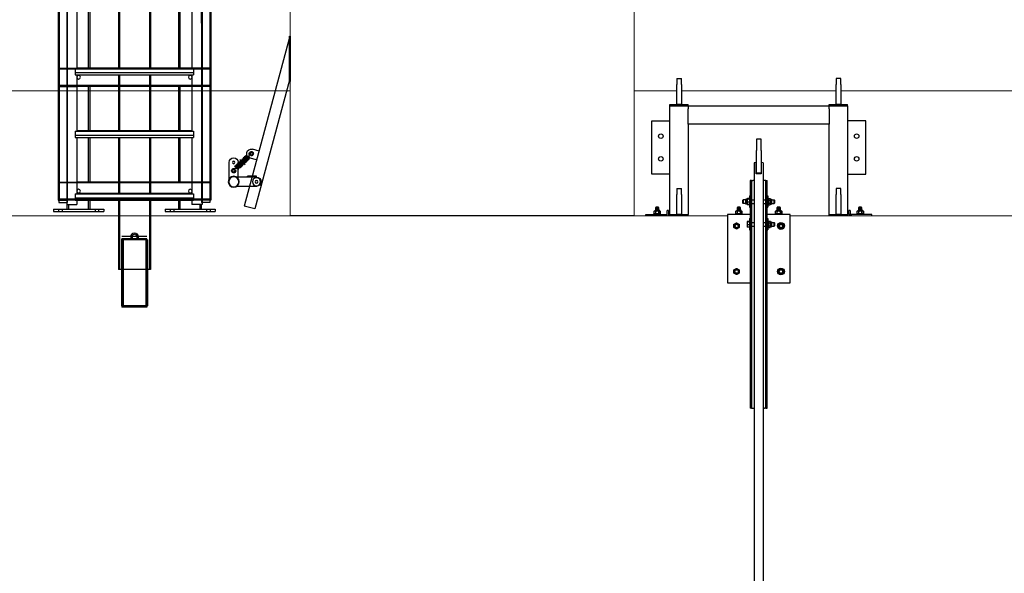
# Model space of a CAD drawing. Extents: x -89225 to 110569, y 13360 to 87647.
# Tile 116 of 256: x 27476 to 31801, y 17856 to 20287. Entities that reach past the tile are written whole.
import ezdxf

# ---------------------------------------------------------------- set-up
doc = ezdxf.new("R2010")
doc.units = 0
for name, color, linetype in [('Beluchtingstank', 253, 'Continuous'), ('INSTALLATIE', 6, 'Continuous'), ('Iv-Lines 035', 4, 'Continuous')]:
    doc.layers.add(name, color=color, linetype=linetype)

# ---------------------------------------------------------------- blocks, each defined once
blk = doc.blocks.new('Grijpstang ZAZ')
for p, q in [((1105339, -920791.1), (1105335, -920791.1)), ((1105335, -920991.1), (1105335, -920791.1)), ((1105339, -920808.6), (1105335, -920808.6)), ((1105339, -920991.1), (1105339, -920791.1)), ((1105339, -920797.8), (1105537.4, -921537.8)), ((1105339, -920823.6), (1105335, -920823.6)), ((1105335, -920959.5), (1105335, -920879.5)), ((1105335, -920956.2), (1105335, -920889.1)), ((1105339, -920958.6), (1105335, -920958.6)), ((1105339, -920973.6), (1105335, -920973.6)), ((1105339, -920984.4), (1105490.7, -921550.3)), ((1105335, -920991.1), (1105339, -920991.1)), ((1105472.6, -921296.3), (1105501.6, -921288.6)), ((1105483, -921335), (1105512, -921327.2)), ((1105507.7, -921315.3), (1105507.9, -921317.3)), ((1105515.5, -921330.8), (1105516.6, -921321.5)), ((1105515.8, -921330.4), (1105531.3, -921317.5)), ((1105517.1, -921331.9), (1105532.6, -921319.1)), ((1105517.7, -921328.7), (1105518.6, -921321.8)), ((1105520.5, -921334.9), (1105536, -921322.1)), ((1105521.8, -921336.4), (1105537.3, -921323.6)), ((1105525.2, -921339.4), (1105540.7, -921326.6)), ((1105526.4, -921340.9), (1105541.9, -921328.1)), ((1105529.8, -921343.9), (1105545.3, -921331.1)), ((1105531.1, -921345.4), (1105546.6, -921332.6)), ((1105556.4, -921333.6), (1105534.1, -921356.6)), ((1105534.5, -921348.4), (1105550, -921335.6)), ((1105535.8, -921350), (1105551.3, -921337.1)), ((1105539.2, -921352.9), (1105554.7, -921340.1)), ((1105540.4, -921354.5), (1105556, -921341.7)), ((1105543.8, -921357.5), (1105559.4, -921344.6)), ((1105545.1, -921359), (1105560.6, -921346.2)), ((1105548.5, -921362), (1105564, -921349.2)), ((1105549.8, -921363.5), (1105565.3, -921350.7)), ((1105553.2, -921366.5), (1105568.7, -921353.7)), ((1105554.5, -921368), (1105570, -921355.2)), ((1105557.9, -921371), (1105573.4, -921358.2)), ((1105559.1, -921372.5), (1105574.7, -921359.7)), ((1105562.5, -921375.5), (1105578.1, -921362.7)), ((1105563.7, -921417.5), (1105563.7, -921346.1)), ((1105563.8, -921377.1), (1105579.3, -921364.2)), ((1105603.7, -921417.5), (1105603.7, -921346.1)), ((1105483.4, -921407.1), (1105523.4, -921407.1)), ((1105483.4, -921411.1), (1105483.4, -921407.1)), ((1105483.7, -921411.1), (1105570.2, -921411.1)), ((1105503.4, -921411.1), (1105503.4, -921407.1)), ((1105523.4, -921411.1), (1105523.4, -921407.1)), ((1105576.3, -921381.6), (1105574.3, -921381.4)), ((1105483.7, -921451.1), (1105570.2, -921451.1)), ((1105490.7, -921550.3), (1105537.4, -921537.8))]:
    blk.add_line(p, q)
for centre, radius in [((1105506.8, -921307.9), 5.5), ((1105516.4, -921331.1), 1), ((1105532, -921318.3), 1), ((1105536.6, -921322.8), 1), ((1105541.3, -921327.3), 1), ((1105546, -921331.9), 1), ((1105521.1, -921335.6), 1), ((1105525.8, -921340.2), 1), ((1105530.5, -921344.7), 1), ((1105535.1, -921349.2), 1), ((1105539.8, -921353.7), 1), ((1105544.5, -921358.2), 1), ((1105549.2, -921362.7), 1), ((1105550.7, -921336.4), 1), ((1105553.8, -921367.3), 1), ((1105555.3, -921340.9), 1), ((1105560, -921345.4), 1), ((1105564.7, -921349.9), 1), ((1105569.3, -921354.4), 1), ((1105574, -921359), 1), ((1105578.7, -921363.5), 1), ((1105583.7, -921346.1), 5.5), ((1105483.7, -921431.1), 17.9), ((1105583.7, -921431.1), 24.1), ((1105583.7, -921431.1), 22.1), ((1105563.2, -921376.3), 1), ((1105583.7, -921382.3), 5.5), ((1105483.7, -921431.1), 5.5), ((1105483.7, -921431.1), 5.5)]:
    blk.add_circle(centre, radius)
for centre, radius, start, end in [((1105506.8, -921307.9), 20, 285, 105), ((1105506.8, -921307.9), 9.51, 334.5946, 276.7471), ((1105506.8, -921307.9), 7.5, 340.0957, 276.9351), ((1105519.3, -921313), 6, 154.7977, 225.9787), ((1105511.6, -921320.9), 5, 353.1433, 45.9787), ((1105519.3, -921313), 4, 164.9172, 225.9787), ((1105511.6, -921320.9), 7, 353.1433, 45.9787), ((1105583.7, -921346.1), 20, 0, 180), ((1105578.2, -921370), 6, 181.6315, 297.1596), ((1105578.2, -921370), 6, 225.9787, 297.1596), ((1105578.2, -921370), 4, 152.3377, 287.0401), ((1105583.8, -921382.2), 9.51, 175.2103, 117.3627), ((1105578.2, -921370), 4, 225.9787, 287.0401), ((1105583.7, -921382.3), 7.5, 175.0222, 111.8616), ((1105483.7, -921431.1), 20, 90, 270)]:
    blk.add_arc(centre, radius, start, end)
blk = doc.blocks.new('Uitklimladder ZAZ')
for p, q in [((1105722.5, -918181.1), (1105722.5, -921531.1)), ((1106317.5, -918181.1), (1106317.5, -921531.1)), ((1105685, -919570.1), (1105685, -921512.1)), ((1105689, -919570.1), (1105689, -921512.1)), ((1105725, -919570.1), (1105725, -921512.1)), ((1106315, -919570.1), (1106315, -921512.1)), ((1106351, -919570.1), (1106351, -921512.1)), ((1106355, -919570.1), (1106355, -921512.1)), ((1105725, -920734.5), (1105725, -920539.1)), ((1105767.5, -920686.1), (1105767.5, -920934.1)), ((1105818.6, -920931.1), (1105818.6, -920686.1)), ((1105825, -920931.1), (1105825, -920686.1)), ((1105950, -920686.1), (1105950, -920931.1)), ((1105954, -920686.1), (1105954, -920931.1)), ((1106086, -920686.1), (1106086, -920931.1)), ((1106090, -920686.1), (1106090, -920931.1)), ((1106215, -920931.1), (1106215, -920686.1)), ((1106221.4, -920931.1), (1106221.4, -920686.1)), ((1106272.5, -920686.1), (1106272.5, -920934.1)), ((1105725, -920801.7), (1105725, -921091.1)), ((1105687.5, -920932.1), (1105767.5, -920932.1)), ((1105687.5, -920932.1), (1105687.5, -921012.1)), ((1105687.5, -920936.1), (1106352.5, -920936.1)), ((1106280.3, -920934.1), (1105759.8, -920934.1)), ((1105759.8, -920934.1), (1105759.8, -920961.1)), ((1106272.5, -920931.1), (1105767.5, -920931.1)), ((1105767.5, -920932.1), (1105950, -920932.1)), ((1105950, -920932.1), (1106090, -920932.1)), ((1106090, -920932.1), (1106272.5, -920932.1)), ((1106352.5, -920932.1), (1106272.5, -920932.1)), ((1106280.3, -920934.1), (1106280.3, -920961.1)), ((1106352.5, -920932.1), (1106352.5, -921012.1)), ((1106280.3, -920951.1), (1105759.8, -920951.1)), ((1106280.3, -920961.1), (1105759.8, -920961.1)), ((1105767.5, -920961.1), (1105767.5, -921209.1)), ((1105950, -920961.1), (1105950, -921206.1)), ((1105954, -920961.1), (1105954, -921206.1)), ((1106086, -920961.1), (1106086, -921206.1)), ((1106090, -920961.1), (1106090, -921206.1)), ((1106272.5, -920961.1), (1106272.5, -921209.1)), ((1105687.5, -921008.1), (1106352.5, -921008.1)), ((1105687.5, -921012.1), (1105767.5, -921012.1)), ((1105767.5, -921012.1), (1105950, -921012.1)), ((1105818.6, -921206.1), (1105818.6, -921012.1)), ((1105825, -921206.1), (1105825, -921012.1)), ((1105950, -921012.1), (1106090, -921012.1)), ((1106090, -921012.1), (1106272.5, -921012.1)), ((1106215, -921206.1), (1106215, -921012.1)), ((1106221.4, -921206.1), (1106221.4, -921012.1)), ((1106352.5, -921012.1), (1106272.5, -921012.1)), ((1105725, -921171.1), (1105725, -921432.1)), ((1106315, -921171.1), (1106315, -921432.1)), ((1106280.3, -921209.1), (1105759.8, -921209.1)), ((1105759.8, -921209.1), (1105759.8, -921236.1)), ((1106280.3, -921226.1), (1105759.8, -921226.1)), ((1106280.3, -921236.1), (1105759.8, -921236.1)), ((1106272.5, -921206.1), (1105767.5, -921206.1)), ((1105767.5, -921236.1), (1105767.5, -921484.1)), ((1105818.6, -921432.1), (1105818.6, -921236.1)), ((1105825, -921432.1), (1105825, -921236.1)), ((1105950, -921236.1), (1105950, -921481.1)), ((1105954, -921236.1), (1105954, -921481.1)), ((1106086, -921236.1), (1106086, -921481.1)), ((1106090, -921236.1), (1106090, -921481.1)), ((1106215, -921432.1), (1106215, -921236.1)), ((1106221.4, -921432.1), (1106221.4, -921236.1)), ((1106272.5, -921236.1), (1106272.5, -921484.1)), ((1106280.3, -921209.1), (1106280.3, -921236.1)), ((1105687.5, -921432.1), (1105767.5, -921432.1)), ((1105687.5, -921432.1), (1105687.5, -921512.1)), ((1105687.5, -921436.1), (1106352.5, -921436.1)), ((1105767.5, -921432.1), (1105950, -921432.1)), ((1105950, -921432.1), (1106090, -921432.1)), ((1106090, -921432.1), (1106272.5, -921432.1)), ((1106352.5, -921432.1), (1106272.5, -921432.1)), ((1106352.5, -921432.1), (1106352.5, -921512.1)), ((1106280.3, -921484.1), (1105759.8, -921484.1)), ((1105759.8, -921484.1), (1105759.8, -921511.1)), ((1106280.3, -921501.1), (1105759.8, -921501.1)), ((1106272.5, -921481.1), (1105767.5, -921481.1)), ((1106280.3, -921484.1), (1106280.3, -921511.1)), ((1105685, -921512.1), (1105725, -921512.1)), ((1105687.5, -921508.1), (1106352.5, -921508.1)), ((1105687.5, -921512.1), (1105950, -921512.1)), ((1105688, -921512.1), (1105688, -921522.1)), ((1105688, -921522.1), (1105725, -921522.1)), ((1105722.5, -921531.1), (1105767.5, -921531.1)), ((1105725, -921512.1), (1105725, -921522.1)), ((1105725, -921551.1), (1105725, -921531.1)), ((1105731.4, -921551.1), (1105731.4, -921531.1)), ((1106280.3, -921511.1), (1105759.8, -921511.1)), ((1105767.5, -921511.1), (1105767.5, -921531.1)), ((1105818.6, -921551.1), (1105818.6, -921512.1)), ((1105825, -921551.1), (1105825, -921512.1)), ((1105950, -921511.1), (1105950, -921816.1)), ((1105950, -921512.1), (1106090, -921512.1)), ((1105954, -921511.1), (1105954, -921816.1)), ((1106086, -921511.1), (1106086, -921816.1)), ((1106090, -921511.1), (1106090, -921816.1)), ((1106090, -921512.1), (1106352.5, -921512.1)), ((1106215, -921551.1), (1106215, -921512.1)), ((1106221.4, -921551.1), (1106221.4, -921512.1)), ((1106272.5, -921511.1), (1106272.5, -921531.1)), ((1106317.5, -921531.1), (1106272.5, -921531.1)), ((1106308.6, -921551.1), (1106308.6, -921531.1)), ((1106315, -921512.1), (1106315, -921522.1)), ((1106355, -921512.1), (1106315, -921512.1)), ((1106352, -921522.1), (1106315, -921522.1)), ((1106315, -921551.1), (1106315, -921531.1)), ((1106352, -921512.1), (1106352, -921522.1)), ((1105885, -921551.1), (1105665, -921551.1)), ((1105665, -921551.1), (1105665, -921561.1)), ((1105885, -921561.1), (1105665, -921561.1)), ((1105687, -921551.1), (1105687, -921561.1)), ((1105703, -921551.1), (1105703, -921561.1)), ((1105847, -921551.1), (1105847, -921561.1)), ((1105863, -921551.1), (1105863, -921561.1)), ((1105885, -921551.1), (1105885, -921561.1)), ((1106375, -921551.1), (1106155, -921551.1)), ((1106155, -921551.1), (1106155, -921561.1)), ((1106375, -921561.1), (1106155, -921561.1)), ((1106177, -921551.1), (1106177, -921561.1)), ((1106193, -921551.1), (1106193, -921561.1)), ((1106337, -921551.1), (1106337, -921561.1)), ((1106353, -921551.1), (1106353, -921561.1)), ((1106375, -921551.1), (1106375, -921561.1)), ((1105964.9, -921671.1), (1106075.2, -921671.1)), ((1106004, -921671.1), (1106004, -921681.1)), ((1106010, -921671.1), (1106010, -921681.1)), ((1106030, -921671.1), (1106030, -921681.1)), ((1106036, -921671.1), (1106036, -921681.1)), ((1105962.9, -921686.1), (1105962.9, -921816.1)), ((1105962.9, -921686.1), (1106077.2, -921686.1)), ((1105964.9, -921686.1), (1105964.9, -921681.1)), ((1105964.9, -921681.1), (1106075.2, -921681.1)), ((1105965.9, -921686.1), (1105965.9, -921976.1)), ((1105970, -921686.1), (1105970, -921976.1)), ((1106070, -921686.1), (1106070, -921976.1)), ((1106074.2, -921686.1), (1106074.2, -921976.1)), ((1106075.2, -921686.1), (1106075.2, -921681.1)), ((1106077.2, -921686.1), (1106077.2, -921816.1)), ((1105950, -921816.1), (1106090, -921816.1)), ((1105962.9, -921816.1), (1105962.9, -921976.1)), ((1106077.2, -921816.1), (1106077.2, -921976.1)), ((1105962.9, -921976.1), (1106077.2, -921976.1)), ((1105964.9, -921976.1), (1105964.9, -921981.1)), ((1106075.2, -921976.1), (1106075.2, -921981.1)), ((1105964.9, -921981.1), (1106075.2, -921981.1))]:
    blk.add_line(p, q)
for centre in [(1105775, -920972.1), (1106265, -920972.1), (1105775, -921472.1), (1105775, -921472.1), (1106265, -921472.1), (1106265, -921472.1)]:
    blk.add_circle(centre, 8)
for radius in [16, 10]:
    blk.add_arc((1106020, -921671.1), radius, 0, 180)

msp = doc.modelspace()

# ---------------------------------------------------------------- linework, layer by layer
at = {"layer": 'Beluchtingstank', "lineweight": 9}
for p, q in [((28664.7, 20675.1), (28664.7, 19975.1)), ((30174.7, 19975.1), (30174.7, 20675.1)), ((15854.7, 19975.1), (28664.7, 19975.1)), ((28664.7, 19775.1), (28664.7, 19975.1)), ((30174.7, 19775.1), (30174.7, 19975.1)), ((30174.7, 19975.1), (30362.2, 19975.1)), ((30382.2, 19975.1), (31062.2, 19975.1)), ((31082.2, 19975.1), (33362.2, 19975.1)), ((28664.7, 19525.1), (28664.7, 19775.1)), ((30174.7, 19775.1), (30174.7, 19525.1)), ((28664.7, 19425.1), (28664.7, 19525.1)), ((30174.7, 19425.1), (30174.7, 19525.1)), ((30584.7, 19425.1), (11494.3, 19425.1)), ((33584.7, 19425.1), (30859.7, 19425.1))]:
    msp.add_line(p, q, dxfattribs=at)
at = {"layer": 'INSTALLATIE'}
for p, q in [((30362.2, 20029.1), (30362.2, 20001.6)), ((30362.2, 20029.1), (30382.2, 20029.1)), ((30382.2, 20001.6), (30382.2, 20029.1)), ((31062.2, 20029.1), (31062.2, 20001.6)), ((31082.2, 20029.1), (31062.2, 20029.1)), ((31082.2, 20001.6), (31082.2, 20029.1)), ((30362.2, 19989.5), (30362.2, 20001.6)), ((30362.2, 19969.5), (30362.2, 19989.5)), ((30382.2, 20001.6), (30382.2, 19989.5)), ((30382.2, 19989.5), (30382.2, 19969.5)), ((31062.2, 19989.5), (31062.2, 20001.6)), ((31062.2, 19969.5), (31062.2, 19989.5)), ((31082.2, 20001.6), (31082.2, 19989.5)), ((31082.2, 19989.5), (31082.2, 19969.5)), ((30362.2, 19914.1), (30362.2, 19969.5)), ((30382.2, 19969.5), (30382.2, 19914.1)), ((31062.2, 19914.1), (31062.2, 19969.5)), ((31082.2, 19969.5), (31082.2, 19914.1)), ((30332.2, 19914.1), (30412.2, 19914.1)), ((30332.2, 19908.1), (30332.2, 19914.1)), ((30332.2, 19431.1), (30332.2, 19908.1)), ((30332.2, 19908.1), (30400.2, 19908.1)), ((30332.2, 19908.1), (30412.2, 19908.1)), ((30382.2, 19914.1), (30362.2, 19914.1)), ((30412.2, 19908.1), (30412.2, 19914.1)), ((30412.2, 19908.1), (31032.2, 19908.1)), ((30412.2, 19908.1), (30412.2, 19896.1)), ((30412.2, 19828.1), (30412.2, 19896.1)), ((31032.2, 19914.1), (31112.2, 19914.1)), ((31032.2, 19908.1), (31032.2, 19914.1)), ((31032.2, 19896.1), (31032.2, 19908.1)), ((31032.2, 19908.1), (31112.2, 19908.1)), ((31032.2, 19896.1), (31032.2, 19828.1)), ((31044.2, 19908.1), (31112.2, 19908.1)), ((31082.2, 19914.1), (31062.2, 19914.1)), ((31112.2, 19908.1), (31112.2, 19914.1)), ((31112.2, 19908.1), (31112.2, 19431.1)), ((30252.2, 19843.1), (30332.2, 19843.1)), ((30252.2, 19608.1), (30252.2, 19843.1)), ((30412.2, 19828.1), (30412.2, 19431.1)), ((31032.2, 19828.1), (30412.2, 19828.1)), ((31032.2, 19431.1), (31032.2, 19828.1)), ((31192.2, 19843.1), (31112.2, 19843.1)), ((31192.2, 19608.1), (31192.2, 19843.1)), ((30712.2, 19762.3), (30712.2, 19712.1)), ((30732.2, 19762.3), (30712.2, 19762.3)), ((30732.2, 19712.1), (30732.2, 19762.3)), ((30712.2, 19612.5), (30712.2, 19712.1)), ((30732.2, 19712.1), (30732.2, 19612.5)), ((30702.2, 19658.5), (30702.2, 16003)), ((30710.2, 19659.2), (30711.2, 19659.2)), ((30711.2, 19609.4), (30711.2, 19659.2)), ((30733.2, 19659.2), (30734.2, 19659.2)), ((30733.2, 19659.2), (30733.2, 19609.4)), ((30742.2, 19658.5), (30742.2, 16003)), ((30332.2, 19608.1), (30252.2, 19608.1)), ((30733.2, 19609.4), (30711.2, 19609.4)), ((30712.2, 19609.4), (30712.2, 19612.5)), ((30732.2, 19612.5), (30712.2, 19612.5)), ((30732.2, 19609.4), (30732.2, 19612.5)), ((31112.2, 19608.1), (31192.2, 19608.1)), ((30684.7, 19581.1), (30684.7, 18581.1)), ((30690.7, 19581.1), (30684.7, 19581.1)), ((30690.7, 19581.1), (30696.7, 19581.1)), ((30690.7, 19581.1), (30690.7, 18581.1)), ((30702.2, 19581.1), (30696.7, 19581.1)), ((30747.7, 19581.1), (30742.2, 19581.1)), ((30753.7, 19581.1), (30747.7, 19581.1)), ((30753.7, 19581.1), (30759.7, 19581.1)), ((30753.7, 18581.1), (30753.7, 19581.1)), ((30759.7, 18581.1), (30759.7, 19581.1)), ((30362.2, 19546.1), (30362.2, 19518.6)), ((30362.2, 19546.1), (30382.2, 19546.1)), ((30362.2, 19506.5), (30362.2, 19518.6)), ((30362.2, 19486.5), (30362.2, 19506.5)), ((30382.2, 19518.6), (30382.2, 19546.1)), ((30382.2, 19518.6), (30382.2, 19506.5)), ((30382.2, 19506.5), (30382.2, 19486.5)), ((30681.7, 19513.1), (30681.7, 19463.1)), ((30681.7, 19513.1), (30684.7, 19513.1)), ((30759.7, 19513.1), (30762.7, 19513.1)), ((30762.7, 19513.1), (30762.7, 19463.1)), ((31062.2, 19546.1), (31062.2, 19518.6)), ((31082.2, 19546.1), (31062.2, 19546.1)), ((31062.2, 19506.5), (31062.2, 19518.6)), ((31062.2, 19486.5), (31062.2, 19506.5)), ((31082.2, 19518.6), (31082.2, 19546.1)), ((31082.2, 19518.6), (31082.2, 19506.5)), ((31082.2, 19506.5), (31082.2, 19486.5)), ((30270.3, 19463.1), (30270.2, 19463)), ((30270.2, 19463), (30270.2, 19462.1)), ((30270.3, 19462.1), (30270.2, 19462.1)), ((30270.2, 19462.1), (30270.2, 19454.1)), ((30282.1, 19463.1), (30270.3, 19463.1)), ((30270.3, 19454.1), (30270.3, 19462.1)), ((30276.3, 19462.1), (30276.2, 19462.1)), ((30276.2, 19462.1), (30276.2, 19454.1)), ((30276.3, 19454.1), (30276.3, 19462.1)), ((30282.1, 19463.1), (30282.2, 19463)), ((30282.2, 19462.1), (30282.2, 19463)), ((30282.2, 19462.1), (30282.2, 19462.1)), ((30282.2, 19454.1), (30282.2, 19462.1)), ((30282.2, 19462.1), (30282.2, 19454.1)), ((30362.2, 19431.1), (30362.2, 19486.5)), ((30382.2, 19486.5), (30382.2, 19431.1)), ((30628.8, 19463.1), (30628.7, 19463)), ((30628.7, 19463), (30628.7, 19462.1)), ((30628.8, 19462.1), (30628.7, 19462.1)), ((30628.7, 19462.1), (30628.7, 19454.1)), ((30640.6, 19463.1), (30628.8, 19463.1)), ((30628.8, 19454.1), (30628.8, 19462.1)), ((30634.8, 19462.1), (30634.7, 19462.1)), ((30634.7, 19462.1), (30634.7, 19454.1)), ((30634.8, 19454.1), (30634.8, 19462.1)), ((30640.6, 19463.1), (30640.7, 19463)), ((30640.7, 19462.1), (30640.7, 19463)), ((30640.7, 19462.1), (30640.7, 19462.1)), ((30640.7, 19454.1), (30640.7, 19462.1)), ((30640.7, 19462.1), (30640.7, 19454.1)), ((30652.7, 19494.9), (30653.9, 19496.1)), ((30652.7, 19481.3), (30652.7, 19494.9)), ((30652.7, 19481.3), (30653.9, 19480.1)), ((30653.9, 19496.1), (30653.9, 19480.1)), ((30665.7, 19496.1), (30653.9, 19496.1)), ((30665.7, 19480.1), (30653.9, 19480.1)), ((30665.7, 19476.9), (30665.7, 19499.4)), ((30671.2, 19499.4), (30665.7, 19499.4)), ((30671.2, 19476.9), (30665.7, 19476.9)), ((30671.2, 19499.4), (30672.7, 19502)), ((30671.2, 19476.9), (30671.2, 19499.4)), ((30671.2, 19476.9), (30672.7, 19474.3)), ((30671.7, 19500.1), (30671.8, 19500.2)), ((30671.7, 19500.1), (30671.7, 19500)), ((30671.7, 19500), (30671.7, 19492.6)), ((30671.7, 19492.6), (30671.7, 19480.7)), ((30671.7, 19480.7), (30671.7, 19476.1)), ((30671.7, 19476.1), (30671.8, 19476)), ((30680.2, 19502), (30672.7, 19502)), ((30680.2, 19474.3), (30672.7, 19474.3)), ((30680.9, 19501), (30672.8, 19501)), ((30680.9, 19499), (30672.8, 19499)), ((30680.9, 19486.2), (30672.8, 19486.2)), ((30680.9, 19475.3), (30672.8, 19475.3)), ((30680.8, 19501), (30680.2, 19502)), ((30680.8, 19475.3), (30680.2, 19474.3)), ((30680.9, 19501), (30680.9, 19499)), ((30681.7, 19499.4), (30680.9, 19500.8)), ((30680.9, 19499.1), (30681.7, 19499.1)), ((30680.9, 19499), (30680.9, 19486.2)), ((30680.9, 19486.2), (30680.9, 19475.3)), ((30680.9, 19477.1), (30681.7, 19477.1)), ((30681.7, 19476.9), (30680.9, 19475.5)), ((30681.7, 19463.1), (30684.7, 19463.1)), ((30690.7, 19496.1), (30702.2, 19496.1)), ((30690.7, 19480.1), (30702.2, 19480.1)), ((30742.2, 19496.1), (30753.7, 19496.1)), ((30742.2, 19480.1), (30753.7, 19480.1)), ((30759.7, 19463.1), (30762.7, 19463.1)), ((30762.7, 19499.4), (30764.2, 19502)), ((30762.7, 19476.9), (30764.2, 19474.3)), ((30763.5, 19500.8), (30763.5, 19501)), ((30763.5, 19501), (30763.6, 19501)), ((30763.5, 19475.3), (30763.5, 19475.5)), ((30763.5, 19475.3), (30763.6, 19475.3)), ((30764.2, 19502), (30771.7, 19502)), ((30764.2, 19495.1), (30771.7, 19495.1)), ((30764.2, 19481.2), (30771.7, 19481.2)), ((30764.2, 19474.3), (30771.7, 19474.3)), ((30773.2, 19499.4), (30771.7, 19502)), ((30773.2, 19476.9), (30771.7, 19474.3)), ((30773.2, 19499.4), (30773.2, 19476.9)), ((30773.2, 19499.4), (30778.7, 19499.4)), ((30773.2, 19476.9), (30778.7, 19476.9)), ((30778.7, 19499.4), (30778.7, 19476.9)), ((30778.7, 19496.1), (30790.5, 19496.1)), ((30778.7, 19480.1), (30790.5, 19480.1)), ((30790.5, 19480.1), (30790.5, 19496.1)), ((30791.7, 19494.9), (30790.5, 19496.1)), ((30791.7, 19481.3), (30790.5, 19480.1)), ((30791.7, 19494.9), (30791.7, 19481.3)), ((30803.8, 19463.1), (30803.7, 19463)), ((30803.7, 19463), (30803.7, 19462.1)), ((30803.8, 19462.1), (30803.7, 19462.1)), ((30803.7, 19462.1), (30803.7, 19454.1)), ((30815.6, 19463.1), (30803.8, 19463.1)), ((30803.8, 19454.1), (30803.8, 19462.1)), ((30809.8, 19462.1), (30809.7, 19462.1)), ((30809.7, 19462.1), (30809.7, 19454.1)), ((30809.8, 19454.1), (30809.8, 19462.1)), ((30815.6, 19463.1), (30815.7, 19463)), ((30815.7, 19462.1), (30815.7, 19463)), ((30815.7, 19462.1), (30815.7, 19462.1)), ((30815.7, 19454.1), (30815.7, 19462.1)), ((30815.7, 19462.1), (30815.7, 19454.1)), ((31062.2, 19431.1), (31062.2, 19486.5)), ((31082.2, 19486.5), (31082.2, 19431.1)), ((31162.3, 19463.1), (31162.2, 19463)), ((31162.2, 19463), (31162.2, 19462.1)), ((31162.3, 19462.1), (31162.2, 19462.1)), ((31162.2, 19462.1), (31162.2, 19454.1)), ((31174.1, 19463.1), (31162.3, 19463.1)), ((31162.3, 19454.1), (31162.3, 19462.1)), ((31168.3, 19462.1), (31168.2, 19462.1)), ((31168.2, 19462.1), (31168.2, 19454.1)), ((31168.3, 19454.1), (31168.3, 19462.1)), ((31174.1, 19463.1), (31174.2, 19463)), ((31174.2, 19462.1), (31174.2, 19463)), ((31174.2, 19462.1), (31174.2, 19462.1)), ((31174.2, 19454.1), (31174.2, 19462.1)), ((31174.2, 19462.1), (31174.2, 19454.1)), ((30174.7, 19425.1), (28664.7, 19425.1)), ((30226.2, 19431.1), (30314.2, 19431.1)), ((30226.2, 19425.1), (30226.2, 19431.1)), ((30291.2, 19434.1), (30261.2, 19434.1)), ((30261.2, 19431.1), (30261.2, 19434.1)), ((30264.2, 19447.1), (30262.8, 19446.3)), ((30262.9, 19446.3), (30262.8, 19446.3)), ((30262.8, 19434.9), (30262.8, 19446.3)), ((30262.8, 19434.9), (30262.9, 19434.9)), ((30264.2, 19434.1), (30262.8, 19434.9)), ((30262.9, 19434.9), (30262.9, 19446.3)), ((30264.2, 19447.1), (30265.8, 19447.1)), ((30265.8, 19447.1), (30276.2, 19447.1)), ((30269.3, 19454.1), (30268.2, 19451.1)), ((30284.2, 19451.1), (30268.2, 19451.1)), ((30268.2, 19447.1), (30268.2, 19451.1)), ((30268.8, 19446.3), (30268.8, 19434.9)), ((30270.3, 19446.3), (30268.8, 19446.3)), ((30268.8, 19434.9), (30270.3, 19434.9)), ((30270.2, 19454.1), (30269.3, 19454.1)), ((30270.3, 19454.1), (30270.2, 19454.1)), ((30276.2, 19454.1), (30270.3, 19454.1)), ((30270.3, 19434.9), (30270.3, 19446.3)), ((30276.3, 19454.1), (30276.2, 19454.1)), ((30276.2, 19447.1), (30286.6, 19447.1)), ((30282.2, 19454.1), (30276.3, 19454.1)), ((30283.6, 19446.3), (30282.1, 19446.3)), ((30282.1, 19446.3), (30282.1, 19434.9)), ((30282.1, 19434.9), (30283.6, 19434.9)), ((30283.1, 19454.1), (30282.2, 19454.1)), ((30282.2, 19454.1), (30282.2, 19454.1)), ((30283.1, 19454.1), (30284.2, 19451.1)), ((30283.6, 19434.9), (30283.6, 19446.3)), ((30284.2, 19447.1), (30284.2, 19451.1)), ((30286.6, 19447.1), (30288.2, 19447.1)), ((30288.2, 19447.1), (30289.6, 19446.3)), ((30288.2, 19434.1), (30289.6, 19434.9)), ((30289.6, 19446.3), (30289.6, 19434.9)), ((30289.6, 19446.3), (30289.6, 19446.3)), ((30289.6, 19434.9), (30289.6, 19446.3)), ((30289.6, 19434.9), (30289.6, 19434.9)), ((30291.2, 19431.1), (30291.2, 19434.1)), ((30314.2, 19431.1), (30320.2, 19431.1)), ((30314.2, 19431.1), (30314.2, 19425.1)), ((30320.2, 19434.1), (30320.2, 19449.1)), ((30326.2, 19449.1), (30320.2, 19449.1)), ((30320.2, 19425.1), (30320.2, 19434.1)), ((30326.2, 19449.1), (30326.2, 19434.1)), ((30326.2, 19434.1), (30326.2, 19425.1)), ((30332.2, 19431.1), (30412.2, 19431.1)), ((30332.2, 19425.1), (30332.2, 19431.1)), ((30382.2, 19431.1), (30362.2, 19431.1)), ((30412.2, 19425.1), (30412.2, 19431.1)), ((30684.7, 19431.1), (30584.7, 19431.1)), ((30584.7, 19431.1), (30584.7, 19131.1)), ((30649.7, 19434.1), (30619.7, 19434.1)), ((30619.7, 19431.1), (30619.7, 19434.1)), ((30622.7, 19447.1), (30621.3, 19446.3)), ((30621.4, 19446.3), (30621.3, 19446.3)), ((30621.3, 19434.9), (30621.3, 19446.3)), ((30621.3, 19434.9), (30621.4, 19434.9)), ((30622.7, 19434.1), (30621.3, 19434.9)), ((30621.4, 19434.9), (30621.4, 19446.3)), ((30622.7, 19447.1), (30624.3, 19447.1)), ((30624.3, 19447.1), (30634.7, 19447.1)), ((30627.8, 19454.1), (30626.7, 19451.1)), ((30642.7, 19451.1), (30626.7, 19451.1)), ((30626.7, 19447.1), (30626.7, 19451.1)), ((30627.3, 19446.3), (30627.3, 19434.9)), ((30628.8, 19446.3), (30627.3, 19446.3)), ((30627.3, 19434.9), (30628.8, 19434.9)), ((30628.7, 19454.1), (30627.8, 19454.1)), ((30628.8, 19454.1), (30628.7, 19454.1)), ((30634.7, 19454.1), (30628.8, 19454.1)), ((30628.8, 19434.9), (30628.8, 19446.3)), ((30634.8, 19454.1), (30634.7, 19454.1)), ((30634.7, 19447.1), (30645.1, 19447.1)), ((30640.7, 19454.1), (30634.8, 19454.1)), ((30642.1, 19446.3), (30640.6, 19446.3)), ((30640.6, 19446.3), (30640.6, 19434.9)), ((30640.6, 19434.9), (30642.1, 19434.9)), ((30641.6, 19454.1), (30640.7, 19454.1)), ((30640.7, 19454.1), (30640.7, 19454.1)), ((30641.6, 19454.1), (30642.7, 19451.1)), ((30642.1, 19434.9), (30642.1, 19446.3)), ((30642.7, 19447.1), (30642.7, 19451.1)), ((30645.1, 19447.1), (30646.7, 19447.1)), ((30646.7, 19447.1), (30648.1, 19446.3)), ((30646.7, 19434.1), (30648.1, 19434.9)), ((30648.1, 19446.3), (30648.1, 19434.9)), ((30648.1, 19446.3), (30648.1, 19446.3)), ((30648.1, 19434.9), (30648.1, 19446.3)), ((30648.1, 19434.9), (30648.1, 19434.9)), ((30649.7, 19431.1), (30649.7, 19434.1)), ((30859.7, 19431.1), (30759.7, 19431.1)), ((30824.7, 19434.1), (30794.7, 19434.1)), ((30794.7, 19431.1), (30794.7, 19434.1)), ((30797.7, 19447.1), (30796.3, 19446.3)), ((30796.4, 19446.3), (30796.3, 19446.3)), ((30796.3, 19434.9), (30796.3, 19446.3)), ((30796.3, 19434.9), (30796.4, 19434.9)), ((30797.7, 19434.1), (30796.3, 19434.9)), ((30796.4, 19434.9), (30796.4, 19446.3)), ((30797.7, 19447.1), (30799.3, 19447.1)), ((30799.3, 19447.1), (30809.7, 19447.1)), ((30802.8, 19454.1), (30801.7, 19451.1)), ((30817.7, 19451.1), (30801.7, 19451.1)), ((30801.7, 19447.1), (30801.7, 19451.1)), ((30802.3, 19446.3), (30802.3, 19434.9)), ((30803.8, 19446.3), (30802.3, 19446.3)), ((30802.3, 19434.9), (30803.8, 19434.9)), ((30803.7, 19454.1), (30802.8, 19454.1)), ((30803.8, 19454.1), (30803.7, 19454.1)), ((30809.7, 19454.1), (30803.8, 19454.1)), ((30803.8, 19434.9), (30803.8, 19446.3)), ((30809.8, 19454.1), (30809.7, 19454.1)), ((30809.7, 19447.1), (30820.1, 19447.1)), ((30815.7, 19454.1), (30809.8, 19454.1)), ((30817.1, 19446.3), (30815.6, 19446.3)), ((30815.6, 19446.3), (30815.6, 19434.9)), ((30815.6, 19434.9), (30817.1, 19434.9)), ((30816.6, 19454.1), (30815.7, 19454.1)), ((30815.7, 19454.1), (30815.7, 19454.1)), ((30816.6, 19454.1), (30817.7, 19451.1)), ((30817.1, 19434.9), (30817.1, 19446.3)), ((30817.7, 19447.1), (30817.7, 19451.1)), ((30820.1, 19447.1), (30821.7, 19447.1)), ((30821.7, 19447.1), (30823.1, 19446.3)), ((30821.7, 19434.1), (30823.1, 19434.9)), ((30823.1, 19446.3), (30823.1, 19434.9)), ((30823.1, 19446.3), (30823.1, 19446.3)), ((30823.1, 19434.9), (30823.1, 19446.3)), ((30823.1, 19434.9), (30823.1, 19434.9)), ((30824.7, 19431.1), (30824.7, 19434.1)), ((30859.7, 19131.1), (30859.7, 19431.1)), ((31032.2, 19431.1), (31112.2, 19431.1)), ((31032.2, 19425.1), (31032.2, 19431.1)), ((31082.2, 19431.1), (31062.2, 19431.1)), ((31112.2, 19425.1), (31112.2, 19431.1)), ((31124.2, 19449.1), (31118.2, 19449.1)), ((31118.2, 19434.1), (31118.2, 19449.1)), ((31118.2, 19434.1), (31118.2, 19425.1)), ((31124.2, 19449.1), (31124.2, 19434.1)), ((31124.2, 19434.1), (31124.2, 19425.1)), ((31130.2, 19431.1), (31124.2, 19431.1)), ((31218.2, 19431.1), (31130.2, 19431.1)), ((31130.2, 19425.1), (31130.2, 19431.1)), ((31183.2, 19434.1), (31153.2, 19434.1)), ((31153.2, 19431.1), (31153.2, 19434.1)), ((31156.2, 19447.1), (31154.8, 19446.3)), ((31154.9, 19446.3), (31154.8, 19446.3)), ((31154.8, 19434.9), (31154.8, 19446.3)), ((31154.8, 19434.9), (31154.9, 19434.9)), ((31156.2, 19434.1), (31154.8, 19434.9)), ((31154.9, 19434.9), (31154.9, 19446.3)), ((31156.2, 19447.1), (31157.8, 19447.1)), ((31157.8, 19447.1), (31168.2, 19447.1)), ((31161.3, 19454.1), (31160.2, 19451.1)), ((31176.2, 19451.1), (31160.2, 19451.1)), ((31160.2, 19447.1), (31160.2, 19451.1)), ((31160.8, 19446.3), (31160.8, 19434.9)), ((31162.3, 19446.3), (31160.8, 19446.3)), ((31160.8, 19434.9), (31162.3, 19434.9)), ((31162.2, 19454.1), (31161.3, 19454.1)), ((31162.3, 19454.1), (31162.2, 19454.1)), ((31168.2, 19454.1), (31162.3, 19454.1)), ((31162.3, 19434.9), (31162.3, 19446.3)), ((31168.3, 19454.1), (31168.2, 19454.1)), ((31168.2, 19447.1), (31178.6, 19447.1)), ((31174.2, 19454.1), (31168.3, 19454.1)), ((31175.6, 19446.3), (31174.1, 19446.3)), ((31174.1, 19446.3), (31174.1, 19434.9)), ((31174.1, 19434.9), (31175.6, 19434.9)), ((31175.1, 19454.1), (31174.2, 19454.1)), ((31174.2, 19454.1), (31174.2, 19454.1)), ((31175.1, 19454.1), (31176.2, 19451.1)), ((31175.6, 19434.9), (31175.6, 19446.3)), ((31176.2, 19447.1), (31176.2, 19451.1)), ((31178.6, 19447.1), (31180.2, 19447.1)), ((31180.2, 19447.1), (31181.6, 19446.3)), ((31180.2, 19434.1), (31181.6, 19434.9)), ((31181.6, 19446.3), (31181.6, 19434.9)), ((31181.6, 19446.3), (31181.6, 19446.3)), ((31181.6, 19434.9), (31181.6, 19446.3)), ((31181.6, 19434.9), (31181.6, 19434.9)), ((31183.2, 19431.1), (31183.2, 19434.1)), ((31218.2, 19425.1), (31218.2, 19431.1)), ((30671.7, 19400.5), (30671.8, 19400.6)), ((30671.7, 19400.5), (30671.7, 19400.4)), ((30671.7, 19400.4), (30671.7, 19393)), ((30671.7, 19393), (30671.7, 19381.1)), ((30671.7, 19381.1), (30671.7, 19376.5)), ((30671.7, 19376.5), (30671.8, 19376.4)), ((30680.9, 19401.4), (30672.8, 19401.4)), ((30680.9, 19399.4), (30672.8, 19399.4)), ((30680.9, 19386.6), (30672.8, 19386.6)), ((30680.9, 19375.7), (30672.8, 19375.7)), ((30680.9, 19401.4), (30680.9, 19399.4)), ((30680.9, 19399.5), (30681.7, 19399.5)), ((30680.9, 19399.4), (30680.9, 19386.6)), ((30680.9, 19386.6), (30680.9, 19375.7)), ((30680.9, 19377.5), (30681.7, 19377.5)), ((30681.7, 19413.5), (30681.7, 19363.5)), ((30681.7, 19413.5), (30684.7, 19413.5)), ((30690.7, 19396.5), (30702.2, 19396.5)), ((30690.7, 19380.5), (30702.2, 19380.5)), ((30742.2, 19396.5), (30753.7, 19396.5)), ((30742.2, 19380.5), (30753.7, 19380.5)), ((30759.7, 19413.5), (30762.7, 19413.5)), ((30762.7, 19413.5), (30762.7, 19363.5)), ((30762.7, 19399.8), (30764.2, 19402.4)), ((30762.7, 19377.3), (30764.2, 19374.7)), ((30764.2, 19402.4), (30771.7, 19402.4)), ((30764.2, 19395.4), (30771.7, 19395.4)), ((30764.2, 19381.6), (30771.7, 19381.6)), ((30773.2, 19399.8), (30771.7, 19402.4)), ((30773.2, 19377.3), (30771.7, 19374.7)), ((30773.2, 19399.8), (30773.2, 19377.3)), ((30773.2, 19399.8), (30778.7, 19399.8)), ((30773.2, 19377.3), (30778.7, 19377.3)), ((30778.7, 19399.8), (30778.7, 19377.3)), ((30778.7, 19396.5), (30790.5, 19396.5)), ((30778.7, 19380.5), (30790.5, 19380.5)), ((30790.5, 19380.5), (30790.5, 19396.5)), ((30791.7, 19395.3), (30790.5, 19396.5)), ((30791.7, 19381.7), (30790.5, 19380.5)), ((30791.7, 19395.3), (30791.7, 19381.7)), ((30681.7, 19363.5), (30684.7, 19363.5)), ((30759.7, 19363.5), (30762.7, 19363.5)), ((30764.2, 19374.7), (30771.7, 19374.7)), ((30584.7, 19131.1), (30684.7, 19131.1)), ((30759.7, 19131.1), (30859.7, 19131.1)), ((30690.7, 18581.1), (30684.7, 18581.1)), ((30690.7, 18581.1), (30696.7, 18581.1)), ((30696.7, 18581.1), (30702.2, 18581.1)), ((30742.2, 18581.1), (30747.7, 18581.1)), ((30753.7, 18581.1), (30747.7, 18581.1)), ((30753.7, 18581.1), (30759.7, 18581.1))]:
    msp.add_line(p, q, dxfattribs=at)
for centre, radius in [((30292.2, 19775.6), 10), ((31152.2, 19775.6), 10), ((30292.2, 19675.6), 10), ((31152.2, 19675.6), 10), ((30624.7, 19381.1), 11.2), ((30624.7, 19381.1), 8), ((30624.7, 19381.1), 8), ((30624.7, 19381.1), 7.5), ((30819.7, 19381.1), 15), ((30819.7, 19381.1), 11.2), ((30819.7, 19381.1), 8), ((30819.7, 19381.1), 8), ((30819.7, 19381.1), 7.5), ((30624.7, 19181.1), 11.2), ((30624.7, 19181.1), 8), ((30624.7, 19181.1), 8), ((30624.7, 19181.1), 7.5), ((30819.7, 19181.1), 15), ((30819.7, 19181.1), 11.2), ((30819.7, 19181.1), 8), ((30819.7, 19181.1), 8), ((30819.7, 19181.1), 7.5)]:
    msp.add_circle(centre, radius, dxfattribs=at)
for centre, major_axis, start_param, end_param in [((30710.2, 19658.5), (-8, 0), 4.712389, 6.283185), ((30734.2, 19658.5), (8, 0), 0, 1.570796)]:
    msp.add_ellipse(centre, major_axis=major_axis, ratio=0.088894, start_param=start_param, end_param=end_param, dxfattribs=at)
for points, weights in [([(30270.3, 19462.1), (30273.2, 19463.8), (30276.2, 19462.1)], [1, 1.15, 1]), ([(30276.3, 19462.1), (30279.2, 19463.8), (30282.2, 19462.1)], [1, 1.15, 1]), ([(30628.8, 19462.1), (30631.7, 19463.8), (30634.7, 19462.1)], [1, 1.15, 1]), ([(30634.8, 19462.1), (30637.7, 19463.8), (30640.7, 19462.1)], [1, 1.15, 1]), ([(30671.7, 19499.3), (30671.6, 19498.5), (30671.7, 19497.7)], [1.07217469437, 1.08252584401, 1.07217469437]), ([(30671.7, 19489.8), (30671.6, 19488.1), (30671.7, 19486.5)], [1.07217469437, 1.08252584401, 1.07217469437]), ([(30671.7, 19478.6), (30671.6, 19477.7), (30671.7, 19476.9)], [1.07217469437, 1.08252584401, 1.07217469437]), ([(30672.8, 19501), (30671.7, 19500.5), (30671.7, 19500)], [1, 1.0379548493, 1]), ([(30671.7, 19500), (30671.7, 19499.6), (30672.8, 19499)], [1, 1.0379548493, 1]), ([(30672.8, 19499), (30671.7, 19495.6), (30671.7, 19492.6)], [1, 1.0379548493, 1]), ([(30671.7, 19492.6), (30671.7, 19489.6), (30672.8, 19486.2)], [1, 1.0379548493, 1]), ([(30672.8, 19486.2), (30671.7, 19483.3), (30671.7, 19480.7)], [1, 1.0379548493, 1]), ([(30671.7, 19480.7), (30671.7, 19478.2), (30672.8, 19475.3)], [1, 1.0379548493, 1]), ([(30672.8, 19475.3), (30672, 19475.7), (30671.8, 19476)], [1, 1.02835685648, 1.0143417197]), ([(30672.7, 19502), (30672.3, 19501.2), (30672, 19500.5)], [1, 1.03071907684, 1.04923830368]), ([(30672, 19475.7), (30672.3, 19475), (30672.7, 19474.3)], [1.04923830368, 1.03071907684, 1]), ([(30680.7, 19501), (30680.5, 19501.5), (30680.2, 19502)], [1.03576111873, 1.02063226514, 1]), ([(30680.2, 19474.3), (30680.5, 19474.8), (30680.7, 19475.3)], [1, 1.02063226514, 1.03576111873]), ([(30681.2, 19499.1), (30681.2, 19499.8), (30680.9, 19500.5)], [1.07460144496, 1.06860781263, 1.04954545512]), ([(30680.9, 19475.8), (30681.2, 19476.5), (30681.2, 19477.1)], [1.04954545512, 1.06860781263, 1.07460144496]), ([(30764.2, 19502), (30762.2, 19498.5), (30764.2, 19495.1)], [1, 1.15470053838, 1]), ([(30764.2, 19495.1), (30762.2, 19488.1), (30764.2, 19481.2)], [1, 1.15470053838, 1]), ([(30764.2, 19481.2), (30762.2, 19477.7), (30764.2, 19474.3)], [1, 1.15470053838, 1]), ([(30771.7, 19495.1), (30773.7, 19498.5), (30771.7, 19502)], [1, 1.15470053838, 1]), ([(30771.7, 19481.2), (30773.7, 19488.1), (30771.7, 19495.1)], [1, 1.15470053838, 1]), ([(30771.7, 19474.3), (30773.7, 19477.7), (30771.7, 19481.2)], [1, 1.15470053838, 1]), ([(30803.8, 19462.1), (30806.7, 19463.8), (30809.7, 19462.1)], [1, 1.15, 1]), ([(30809.8, 19462.1), (30812.7, 19463.8), (30815.7, 19462.1)], [1, 1.15, 1]), ([(31162.3, 19462.1), (31165.2, 19463.8), (31168.2, 19462.1)], [1, 1.15, 1]), ([(31168.3, 19462.1), (31171.2, 19463.8), (31174.2, 19462.1)], [1, 1.15, 1]), ([(30262.9, 19446.3), (30264.4, 19447.1), (30265.8, 19447.1)], [1, 1.02824688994, 1]), ([(30265.8, 19434.1), (30264.4, 19434.1), (30262.9, 19434.9)], [1, 1.02824688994, 1]), ([(30265.8, 19447.1), (30267.2, 19447.1), (30268.8, 19446.3)], [1, 1.02824688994, 1]), ([(30268.8, 19434.9), (30267.2, 19434.1), (30265.8, 19434.1)], [1, 1.02824688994, 1]), ([(30270.3, 19446.3), (30273.4, 19447.1), (30276.2, 19447.1)], [1, 1.02824688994, 1]), ([(30276.2, 19434.1), (30273.4, 19434.1), (30270.3, 19434.9)], [1, 1.02824688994, 1]), ([(30276.2, 19447.1), (30279, 19447.1), (30282.1, 19446.3)], [1, 1.02824688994, 1]), ([(30282.1, 19434.9), (30279, 19434.1), (30276.2, 19434.1)], [1, 1.02824688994, 1]), ([(30283.6, 19446.3), (30285.2, 19447.1), (30286.6, 19447.1)], [1, 1.02824688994, 1]), ([(30286.6, 19434.1), (30285.2, 19434.1), (30283.6, 19434.9)], [1, 1.02824688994, 1]), ([(30286.6, 19447.1), (30288, 19447.1), (30289.6, 19446.3)], [1, 1.02824688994, 1]), ([(30289.6, 19434.9), (30288, 19434.1), (30286.6, 19434.1)], [1, 1.02824688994, 1]), ([(30621.4, 19446.3), (30622.9, 19447.1), (30624.3, 19447.1)], [1, 1.02824688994, 1]), ([(30624.3, 19434.1), (30622.9, 19434.1), (30621.4, 19434.9)], [1, 1.02824688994, 1]), ([(30624.3, 19447.1), (30625.7, 19447.1), (30627.3, 19446.3)], [1, 1.02824688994, 1]), ([(30627.3, 19434.9), (30625.7, 19434.1), (30624.3, 19434.1)], [1, 1.02824688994, 1]), ([(30628.8, 19446.3), (30631.9, 19447.1), (30634.7, 19447.1)], [1, 1.02824688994, 1]), ([(30634.7, 19434.1), (30631.9, 19434.1), (30628.8, 19434.9)], [1, 1.02824688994, 1]), ([(30634.7, 19447.1), (30637.5, 19447.1), (30640.6, 19446.3)], [1, 1.02824688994, 1]), ([(30640.6, 19434.9), (30637.5, 19434.1), (30634.7, 19434.1)], [1, 1.02824688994, 1]), ([(30642.1, 19446.3), (30643.7, 19447.1), (30645.1, 19447.1)], [1, 1.02824688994, 1]), ([(30645.1, 19434.1), (30643.7, 19434.1), (30642.1, 19434.9)], [1, 1.02824688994, 1]), ([(30645.1, 19447.1), (30646.5, 19447.1), (30648.1, 19446.3)], [1, 1.02824688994, 1]), ([(30648.1, 19434.9), (30646.5, 19434.1), (30645.1, 19434.1)], [1, 1.02824688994, 1]), ([(30796.4, 19446.3), (30797.9, 19447.1), (30799.3, 19447.1)], [1, 1.02824688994, 1]), ([(30799.3, 19434.1), (30797.9, 19434.1), (30796.4, 19434.9)], [1, 1.02824688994, 1]), ([(30799.3, 19447.1), (30800.7, 19447.1), (30802.3, 19446.3)], [1, 1.02824688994, 1]), ([(30802.3, 19434.9), (30800.7, 19434.1), (30799.3, 19434.1)], [1, 1.02824688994, 1]), ([(30803.8, 19446.3), (30806.9, 19447.1), (30809.7, 19447.1)], [1, 1.02824688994, 1]), ([(30809.7, 19434.1), (30806.9, 19434.1), (30803.8, 19434.9)], [1, 1.02824688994, 1]), ([(30809.7, 19447.1), (30812.5, 19447.1), (30815.6, 19446.3)], [1, 1.02824688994, 1]), ([(30815.6, 19434.9), (30812.5, 19434.1), (30809.7, 19434.1)], [1, 1.02824688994, 1]), ([(30817.1, 19446.3), (30818.7, 19447.1), (30820.1, 19447.1)], [1, 1.02824688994, 1]), ([(30820.1, 19434.1), (30818.7, 19434.1), (30817.1, 19434.9)], [1, 1.02824688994, 1]), ([(30820.1, 19447.1), (30821.5, 19447.1), (30823.1, 19446.3)], [1, 1.02824688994, 1]), ([(30823.1, 19434.9), (30821.5, 19434.1), (30820.1, 19434.1)], [1, 1.02824688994, 1]), ([(31154.9, 19446.3), (31156.4, 19447.1), (31157.8, 19447.1)], [1, 1.02824688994, 1]), ([(31157.8, 19434.1), (31156.4, 19434.1), (31154.9, 19434.9)], [1, 1.02824688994, 1]), ([(31157.8, 19447.1), (31159.2, 19447.1), (31160.8, 19446.3)], [1, 1.02824688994, 1]), ([(31160.8, 19434.9), (31159.2, 19434.1), (31157.8, 19434.1)], [1, 1.02824688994, 1]), ([(31162.3, 19446.3), (31165.4, 19447.1), (31168.2, 19447.1)], [1, 1.02824688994, 1]), ([(31168.2, 19434.1), (31165.4, 19434.1), (31162.3, 19434.9)], [1, 1.02824688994, 1]), ([(31168.2, 19447.1), (31171, 19447.1), (31174.1, 19446.3)], [1, 1.02824688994, 1]), ([(31174.1, 19434.9), (31171, 19434.1), (31168.2, 19434.1)], [1, 1.02824688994, 1]), ([(31175.6, 19446.3), (31177.2, 19447.1), (31178.6, 19447.1)], [1, 1.02824688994, 1]), ([(31178.6, 19434.1), (31177.2, 19434.1), (31175.6, 19434.9)], [1, 1.02824688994, 1]), ([(31178.6, 19447.1), (31180, 19447.1), (31181.6, 19446.3)], [1, 1.02824688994, 1]), ([(31181.6, 19434.9), (31180, 19434.1), (31178.6, 19434.1)], [1, 1.02824688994, 1]), ([(30612.7, 19388.1), (30618.7, 19391.5), (30624.7, 19395)], [1, 1.15470053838, 1]), ([(30612.7, 19374.2), (30612.7, 19381.1), (30612.7, 19388.1)], [1, 1.15470053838, 1]), ([(30624.7, 19395), (30630.7, 19391.5), (30636.7, 19388.1)], [1, 1.15470053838, 1]), ([(30636.7, 19388.1), (30636.7, 19381.1), (30636.7, 19374.2)], [1, 1.15470053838, 1]), ([(30672.8, 19401.4), (30671.7, 19400.8), (30671.7, 19400.4)], [1, 1.0379548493, 1]), ([(30671.7, 19400.4), (30671.7, 19400), (30672.8, 19399.4)], [1, 1.0379548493, 1]), ([(30672.8, 19399.4), (30671.7, 19396), (30671.7, 19393)], [1, 1.0379548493, 1]), ([(30671.7, 19393), (30671.7, 19390), (30672.8, 19386.6)], [1, 1.0379548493, 1]), ([(30672.8, 19386.6), (30671.7, 19383.7), (30671.7, 19381.1)], [1, 1.0379548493, 1]), ([(30671.7, 19381.1), (30671.7, 19378.6), (30672.8, 19375.7)], [1, 1.0379548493, 1]), ([(30672.8, 19375.7), (30672, 19376.1), (30671.8, 19376.4)], [1, 1.02835685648, 1.0143417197]), ([(30764.2, 19402.4), (30762.2, 19398.9), (30764.2, 19395.4)], [1, 1.15470053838, 1]), ([(30764.2, 19395.4), (30762.2, 19388.5), (30764.2, 19381.6)], [1, 1.15470053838, 1]), ([(30764.2, 19381.6), (30762.2, 19378.1), (30764.2, 19374.7)], [1, 1.15470053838, 1]), ([(30771.7, 19395.4), (30773.7, 19398.9), (30771.7, 19402.4)], [1, 1.15470053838, 1]), ([(30771.7, 19381.6), (30773.7, 19388.5), (30771.7, 19395.4)], [1, 1.15470053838, 1]), ([(30771.7, 19374.7), (30773.7, 19378.1), (30771.7, 19381.6)], [1, 1.15470053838, 1]), ([(30807.7, 19388.1), (30813.7, 19391.5), (30819.7, 19395)], [1, 1.15470053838, 1]), ([(30807.7, 19374.2), (30807.7, 19381.1), (30807.7, 19388.1)], [1, 1.15470053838, 1]), ([(30819.7, 19395), (30825.7, 19391.5), (30831.7, 19388.1)], [1, 1.15470053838, 1]), ([(30831.7, 19388.1), (30831.7, 19381.1), (30831.7, 19374.2)], [1, 1.15470053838, 1]), ([(30624.7, 19367.3), (30618.7, 19370.7), (30612.7, 19374.2)], [1, 1.15470053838, 1]), ([(30636.7, 19374.2), (30630.7, 19370.7), (30624.7, 19367.3)], [1, 1.15470053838, 1]), ([(30819.7, 19367.3), (30813.7, 19370.7), (30807.7, 19374.2)], [1, 1.15470053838, 1]), ([(30831.7, 19374.2), (30825.7, 19370.7), (30819.7, 19367.3)], [1, 1.15470053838, 1]), ([(30612.7, 19188.1), (30618.7, 19191.5), (30624.7, 19195)], [1, 1.15470053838, 1]), ([(30612.7, 19174.2), (30612.7, 19181.1), (30612.7, 19188.1)], [1, 1.15470053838, 1]), ([(30624.7, 19167.3), (30618.7, 19170.7), (30612.7, 19174.2)], [1, 1.15470053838, 1]), ([(30624.7, 19195), (30630.7, 19191.5), (30636.7, 19188.1)], [1, 1.15470053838, 1]), ([(30636.7, 19174.2), (30630.7, 19170.7), (30624.7, 19167.3)], [1, 1.15470053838, 1]), ([(30636.7, 19188.1), (30636.7, 19181.1), (30636.7, 19174.2)], [1, 1.15470053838, 1]), ([(30807.7, 19188.1), (30813.7, 19191.5), (30819.7, 19195)], [1, 1.15470053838, 1]), ([(30807.7, 19174.2), (30807.7, 19181.1), (30807.7, 19188.1)], [1, 1.15470053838, 1]), ([(30819.7, 19167.3), (30813.7, 19170.7), (30807.7, 19174.2)], [1, 1.15470053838, 1]), ([(30819.7, 19195), (30825.7, 19191.5), (30831.7, 19188.1)], [1, 1.15470053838, 1]), ([(30831.7, 19174.2), (30825.7, 19170.7), (30819.7, 19167.3)], [1, 1.15470053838, 1]), ([(30831.7, 19188.1), (30831.7, 19181.1), (30831.7, 19174.2)], [1, 1.15470053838, 1])]:
    msp.add_rational_spline(points, weights, degree=2, dxfattribs=at)

# ---------------------------------------------------------------- block references
at = {"layer": 'INSTALLATIE', "xscale": -1}
msp.add_blockref('Grijpstang ZAZ', (1133999.8, 941006.2), dxfattribs=at)
at = {"layer": 'Iv-Lines 035', "xscale": -1}
msp.add_blockref('Uitklimladder ZAZ', (1133999.8, 941006.2), dxfattribs=at)

doc.saveas('drawing.dxf')
